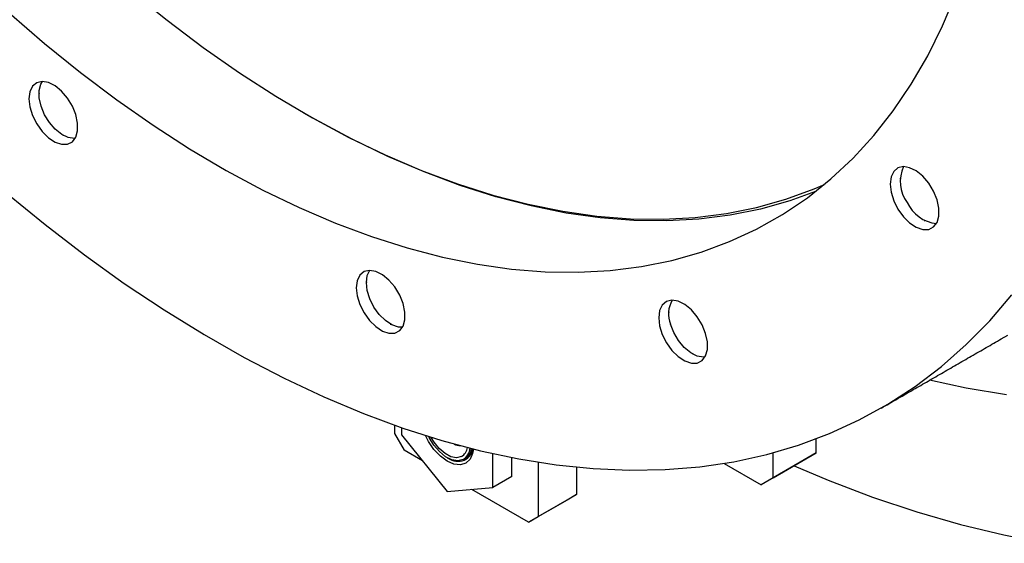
# Model space of a CAD drawing. Header units: millimetres. Extents: x 36 to 589, y 6 to 414.
# Tile 21 of 62: x 468 to 478, y 103 to 108. Entities that reach past the tile are written whole.
import ezdxf

# ---------------------------------------------------------------- set-up
doc = ezdxf.new("R2010")
doc.units = ezdxf.units.MM

msp = doc.modelspace()

# ---------------------------------------------------------------- linework, layer by layer
at = {"color": 7, "linetype": 'Continuous', "lineweight": 30}
for p, q in [((468.1283103, 107.364299), (468.1433979, 107.3903827)), ((471.6053997, 104.0096364), (471.6053997, 103.9262144)), ((471.6761103, 103.984843), (471.6761103, 103.9134733)), ((471.6053997, 103.9262144), (471.6996806, 103.762915)), ((471.6761103, 103.9134733), (472.1239446, 103.3563717)), ((475.7537595, 103.7357412), (475.7537595, 103.8744303)), ((471.8815264, 103.6579377), (471.6996806, 103.762915)), ((472.5717789, 103.3964148), (472.5717789, 103.7293822)), ((475.3294954, 103.4908188), (475.3294954, 103.7371867)), ((475.3294954, 103.4908188), (475.7537595, 103.7357412)), ((475.7537595, 103.7357412), (475.6359083, 103.6676851)), ((472.7603407, 103.5052692), (472.7603407, 103.6899069)), ((473.0196132, 103.6441297), (473.0196132, 103.1098062)), ((474.8471066, 103.6332058), (475.2116443, 103.4227627)), ((475.6359083, 103.6676851), (475.2116443, 103.4227627)), ((472.7603407, 103.5052692), (472.5717789, 103.3964148)), ((473.3967369, 103.5957159), (473.3967369, 103.3275151)), ((475.3294954, 103.4908188), (475.2116443, 103.4227627)), ((472.1239446, 103.3563717), (472.5717789, 103.3964148)), ((472.9253323, 103.0553613), (472.3663629, 103.3780475)), ((473.0196132, 103.1098062), (473.3967369, 103.3275151)), ((473.3967369, 103.3275151), (473.3024559, 103.2730702)), ((473.3024559, 103.2730702), (472.9253323, 103.0553613)), ((472.9253323, 103.0553613), (473.0196132, 103.1098062))]:
    msp.add_line(p, q, dxfattribs=at)
at = {"color": 7, "linetype": 'Continuous', "lineweight": 30, "flags": 128}
for points in [[(467.8168534, 108.0646233), (468.1659524, 107.762582), (468.518723, 107.4772855), (468.874401, 107.2093519), (469.2322163, 106.9593613), (469.5913937, 106.7278553), (469.9511556, 106.5153351), (470.3107226, 106.3222611), (470.6693161, 106.1490514), (471.0261593, 105.9960812), (471.3804796, 105.8636817), (471.7315094, 105.7521397), (472.0784885, 105.6616968), (472.4206655, 105.5925488), (472.7572993, 105.5448456), (473.0876608, 105.5186904), (473.4110345, 105.5141398), (473.72672, 105.5312038), (474.0340337, 105.5698453), (474.33231, 105.6299807), (474.6209028, 105.7114798), (474.8991872, 105.814166), (475.1665605, 105.937817), (475.4224435, 106.0821648), (475.6662821, 106.246897), (475.8975482, 106.4316568), (476.1157409, 106.6360439), (476.3203877, 106.8596157), (476.5110454, 107.1018881), (476.6873009, 107.3623363), (476.8487727, 107.6403963), (476.9951109, 107.9354657), (477.1259987, 108.2469057)], [(469.019649, 108.2759987), (469.371344, 107.9915721), (469.7259377, 107.7244554), (470.082662, 107.475227), (470.4407445, 107.2444267), (470.7994095, 107.0325545), (471.1578803, 106.8400691), (471.5153804, 106.6673875), (471.8711358, 106.5148836), (472.2243758, 106.3828878), (472.5743354, 106.2716859), (472.9202566, 106.1815187), (473.2613904, 106.1125816), (473.5969979, 106.0650238), (473.9263522, 106.0389483), (474.24874, 106.0344116), (474.563463, 106.0514235), (474.8698398, 106.0899473), (475.1672067, 106.1498994), (475.4549197, 106.23115), (475.7323557, 106.3335231), (475.8330266, 106.3770471)], [(468.0113736, 107.2187919), (468.0202889, 107.1387432), (468.0463735, 107.0543379), (468.087693, 106.9718361), (468.1411828, 106.8973565), (468.2028758, 106.8364229), (468.2681965, 106.7935545), (468.3323004, 106.7719306), (468.3904333, 106.773155), (468.4382835, 106.7971369), (468.4723025, 106.8420976), (468.489967, 106.9047027), (468.489967, 106.9803089), (468.4723025, 107.063309), (468.4382835, 107.1475471), (468.3904333, 107.2267757), (468.3323004, 107.2951189), (468.2681965, 107.3475078), (468.2028758, 107.3800571), (468.1411828, 107.3903528), (468.087693, 107.3776311), (468.0463735, 107.3428357), (468.0202889, 107.2885472), (468.0113736, 107.2187919)], [(468.4663677, 106.8309221), (468.4580664, 106.8302843), (468.3979588, 106.8389723), (468.334003, 106.869573), (468.2709422, 106.9198169), (468.2134534, 106.9859776), (468.1658001, 107.0631484), (468.1315168, 107.1456058), (468.1131459, 107.2272343), (468.11205, 107.3019799), (468.1283103, 107.364299)], [(475.7460603, 106.3072628), (475.4930012, 106.2149315), (475.2044083, 106.1334324), (474.9061321, 106.073297), (474.5988184, 106.0346554), (474.2831328, 106.0175915), (473.9597591, 106.022142), (473.6293977, 106.0482972), (473.2927639, 106.0960005), (472.9505869, 106.1651485), (472.6036077, 106.2555914), (472.2525779, 106.3671334), (471.8982577, 106.4995329), (471.5414144, 106.6525031), (471.182821, 106.8257128), (470.8232539, 107.0187868), (470.7320448, 107.0708365)], [(476.480061, 106.3806528), (476.4889763, 106.3006041), (476.5150609, 106.2161989), (476.5563804, 106.1336971), (476.6098702, 106.0592175), (476.6715631, 105.9982839), (476.7368839, 105.9554155), (476.8009878, 105.9337916), (476.8591206, 105.935016), (476.9069709, 105.9589979), (476.9409898, 106.0039586), (476.9586543, 106.0665637), (476.9586543, 106.1421699), (476.9409898, 106.2251699), (476.9069709, 106.309408), (476.8591206, 106.3886367), (476.8009878, 106.4569799), (476.7368839, 106.5093688), (476.6715631, 106.5419181), (476.6098702, 106.5522137), (476.5563804, 106.5394921), (476.5150609, 106.5046967), (476.4889763, 106.4504082), (476.480061, 106.3806528)], [(467.7844283, 106.2966156), (468.1695136, 105.9816572), (468.5576652, 105.68394), (468.9481793, 105.4040035), (469.3403483, 105.1423551), (469.7334613, 104.8994691), (470.1268058, 104.6757856), (470.5196689, 104.4717102), (470.9113386, 104.2876126), (471.301105, 104.1238266), (471.6882615, 103.980649), (472.0721066, 103.8583393), (472.4519445, 103.7571192), (472.8270867, 103.6771722), (473.1968534, 103.6186431), (473.5605743, 103.5816381), (473.9175902, 103.5662241), (474.267254, 103.5724293), (474.608932, 103.6002422), (474.9420049, 103.6496125), (475.2658689, 103.7204507), (475.5799372, 103.8126284), (475.8836404, 103.9259786), (476.1764282, 104.0602957), (476.4577698, 104.2153365), (476.7271553, 104.3908197), (476.9840965, 104.5864275), (477.2281277, 104.8018052), (477.4588065, 105.0365625), (477.6757149, 105.2902739)], [(471.2301997, 105.3606031), (471.239115, 105.2805544), (471.2651996, 105.1961492), (471.3065191, 105.1136474), (471.3600089, 105.0391677), (471.4217018, 104.9782342), (471.4870226, 104.9353657), (471.5511265, 104.9137419), (471.6092593, 104.9149663), (471.6571096, 104.9389482), (471.6911285, 104.9839089), (471.708793, 105.0465139), (471.708793, 105.1221202), (471.6911285, 105.2051202), (471.6571096, 105.2893583), (471.6092593, 105.368587), (471.5511265, 105.4369301), (471.4870226, 105.4893191), (471.4217018, 105.5218684), (471.3600089, 105.532164), (471.3065191, 105.5194424), (471.2651996, 105.484647), (471.239115, 105.4303585), (471.2301997, 105.3606031)], [(471.3291946, 105.412309), (471.3379351, 105.4806966), (471.362224, 105.5321939)], [(471.6851938, 104.9727333), (471.6438288, 104.9742097), (471.5809818, 104.9954096), (471.5169419, 105.0374374), (471.4564585, 105.0971762), (471.4040176, 105.1701955), (471.3635083, 105.2510796), (471.3379351, 105.3338298), (471.3291946, 105.412309)], [(474.2040072, 105.0662878), (474.2129225, 104.9862391), (474.2390072, 104.9018339), (474.2803266, 104.8193321), (474.3338164, 104.7448525), (474.3955094, 104.6839189), (474.4608301, 104.6410505), (474.5249341, 104.6194266), (474.5830669, 104.620651), (474.6309172, 104.6446329), (474.6649361, 104.6895936), (474.6826006, 104.7521987), (474.6826006, 104.8278049), (474.6649361, 104.9108049), (474.6309172, 104.995043), (474.5830669, 105.0742717), (474.5249341, 105.1426148), (474.4608301, 105.1950038), (474.3955094, 105.2275531), (474.3338164, 105.2378487), (474.2803266, 105.2251271), (474.2390072, 105.1903317), (474.2129225, 105.1360432), (474.2040072, 105.0662878)], [(474.6590013, 104.678418), (474.643554, 104.6776298), (474.5827125, 104.6891264), (474.5186071, 104.7223385), (474.4559923, 104.7748031), (474.3995118, 104.842629), (474.3533546, 104.9207859), (474.3209439, 105.0034772)], [(477.5725166, 104.8581405), (477.6362811, 104.8956765)], [(477.622465, 104.3059963), (477.2274498, 104.3728431), (476.8675621, 104.4511789)], [(472.3818829, 103.7742774), (472.3743826, 103.7314517), (472.3484812, 103.6741951), (472.307278, 103.6359738), (472.2535809, 103.6193925), (472.1910493, 103.6255812), (472.1239446, 103.6541181), (472.05684, 103.7030586), (471.9943084, 103.7690673), (471.9406113, 103.8476459), (471.9101673, 103.9075215)], [(472.2802518, 103.6706052), (472.2294388, 103.6583863), (472.1708017, 103.6680557), (472.1086895, 103.6988965), (472.0477088, 103.7486213), (471.992382, 103.8135422), (471.9468127, 103.8888444), (471.9426194, 103.8973809)], [(472.2641376, 103.6997713), (472.2162968, 103.6887798), (472.1609741, 103.6992357), (472.1026516, 103.7302919), (472.046054, 103.7794324), (471.9957667, 103.8426762), (471.968139, 103.8895065)], [(475.5344883, 103.6091366), (475.8707621, 103.4681865), (476.307798, 103.3021618), (476.7417143, 103.1568602), (477.1718971, 103.0324872), (477.5977374, 102.929219), (478.0186325, 102.8472016)]]:
    msp.add_lwpolyline(points, dxfattribs=at)
at = {"color": 7, "linetype": 'Continuous', "lineweight": 30}
for centre, radius, start, end in [((476.9196151, 106.4057433), 0.3406419, 154.5279061, 217.14652832), ((476.9705836, 106.3442621), 0.3532701, 204.09401786, 264.22797259), ((474.5658556, 105.1053994), 0.2652732, 150.03922585, 202.59506513), ((472.2548454, 103.9334488), 0.1257674, 240.51413541, 269.0550167), ((472.1975866, 103.8099975), 0.1287589, 301.12223573, 350.53346533), ((472.204189, 103.7955059), 0.1462386, 301.34081994, 354.8409118), ((472.2142903, 103.7941932), 0.1500426, 301.26281576, 354.14272879), ((472.2397509, 103.7964002), 0.1394721, 302.24649833, 351.31625059), ((472.2300529, 103.8284621), 0.1739861, 235.28847908, 290.91293243)]:
    msp.add_arc(centre, radius, start, end, dxfattribs=at)
for points in [[(468.1103685, 107.2759404), (468.1103685, 107.2704977)], [(470.7084784, 107.0844455), (470.7320448, 107.0708365)], [(468.3460325, 106.8622715), (468.3507458, 106.8595497)], [(476.5790559, 106.4378014), (476.5790559, 106.4323587)], [(476.8147199, 106.0241325), (476.8194332, 106.0214107)], [(471.3291946, 105.4177517), (471.3291946, 105.412309)], [(474.3030022, 105.1234364), (474.3030022, 105.1179937)], [(471.5648586, 105.0040828), (471.5695719, 105.001361)], [(476.3940053, 104.1778004), (477.5725166, 104.8581405)], [(474.5386661, 104.7097675), (474.5433794, 104.7070457)], [(472.1239075, 103.689523), (472.1309774, 103.6854403)], [(472.2976688, 103.6689155), (472.314168, 103.6784403)]]:
    msp.add_open_spline(points, degree=1, dxfattribs=at)

doc.saveas('drawing.dxf')
